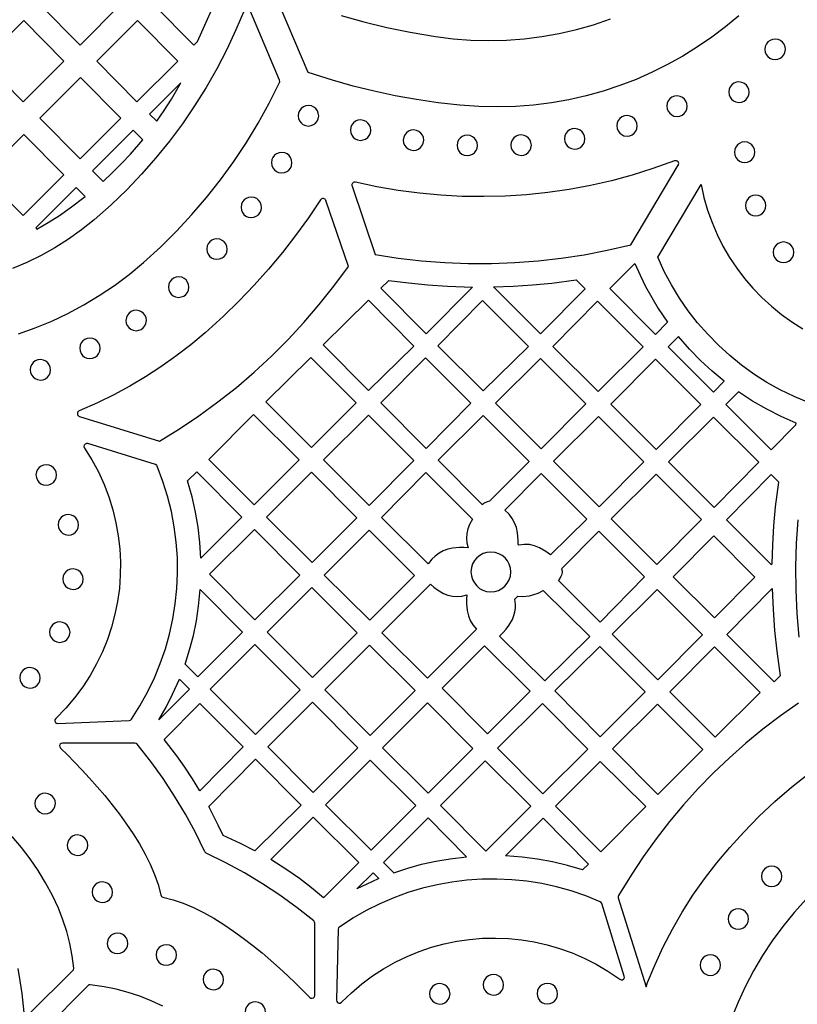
# Model space of a CAD drawing. Header units: millimetres. Extents: x -1176 to 822, y -1617 to -119.
# Tile 47 of 119: x -488 to -360, y -845 to -683. Entities that reach past the tile are written whole.
import ezdxf

# ---------------------------------------------------------------- set-up
doc = ezdxf.new("R2010")
doc.units = ezdxf.units.MM
doc.layers.add('pattern', color=5, linetype='Continuous', true_color=0x0000ff)

msp = doc.modelspace()

# ---------------------------------------------------------------- linework, layer by layer
at = {"layer": 'pattern'}
for points in [[(-477.96, -673.5), (-484.65, -680.19), (-478.04, -686.87), (-471.34, -680.17)], [(-459.25, -673.5), (-465.95, -680.19), (-459.34, -686.87), (-458.75, -686.28), (-454.97, -677.82)], [(-487.31, -682.85), (-494.01, -689.54), (-487.39, -696.22), (-480.7, -689.52)], [(-468.69, -696.22), (-475.3, -689.54), (-468.61, -682.85), (-461.99, -689.52)], [(-365.47, -687.58), (-365.42, -688.02), (-365.25, -688.42), (-365, -688.75), (-364.67, -689.02), (-364.29, -689.2), (-363.79, -689.27), (-363.35, -689.21), (-362.96, -689.05), (-362.62, -688.8), (-362.36, -688.47), (-362.18, -688.08), (-362.1, -687.58), (-362.16, -687.15), (-362.32, -686.75), (-362.57, -686.42), (-362.9, -686.15), (-363.29, -685.98), (-363.79, -685.9), (-364.22, -685.96), (-364.62, -686.12), (-364.96, -686.37), (-365.22, -686.7), (-365.4, -687.09)], [(-477.96, -692.2), (-471.34, -698.87), (-478.04, -705.56), (-484.65, -698.89)], [(-465.45, -699.41), (-464.21, -697.61), (-463.04, -695.77), (-461.49, -693.08), (-466.64, -698.22)], [(-371.41, -694.62), (-371.36, -695.06), (-371.19, -695.45), (-370.94, -695.79), (-370.61, -696.05), (-370.23, -696.23), (-369.73, -696.31), (-369.29, -696.25), (-368.9, -696.09), (-368.56, -695.84), (-368.3, -695.51), (-368.12, -695.12), (-368.04, -694.62), (-368.1, -694.18), (-368.26, -693.79), (-368.51, -693.45), (-368.84, -693.19), (-369.23, -693.01), (-369.73, -692.94), (-370.16, -692.99), (-370.56, -693.16), (-370.9, -693.41), (-371.16, -693.73), (-371.34, -694.12)], [(-381.59, -696.93), (-381.53, -697.36), (-381.37, -697.76), (-381.12, -698.09), (-380.79, -698.36), (-380.41, -698.54), (-379.9, -698.61), (-379.47, -698.55), (-379.07, -698.39), (-378.74, -698.14), (-378.47, -697.81), (-378.3, -697.43), (-378.22, -696.93), (-378.28, -696.49), (-378.44, -696.09), (-378.69, -695.76), (-379.02, -695.49), (-379.4, -695.32), (-379.9, -695.24), (-380.34, -695.3), (-380.74, -695.46), (-381.07, -695.71), (-381.34, -696.04), (-381.51, -696.43)], [(-442.19, -698.5), (-442.14, -698.93), (-441.97, -699.33), (-441.72, -699.67), (-441.4, -699.93), (-441.01, -700.11), (-440.51, -700.18), (-440.07, -700.12), (-439.68, -699.96), (-439.34, -699.71), (-439.08, -699.38), (-438.9, -699), (-438.82, -698.5), (-438.88, -698.06), (-439.04, -697.67), (-439.3, -697.33), (-439.62, -697.06), (-440.01, -696.89), (-440.51, -696.81), (-440.95, -696.87), (-441.34, -697.03), (-441.68, -697.28), (-441.94, -697.61), (-442.12, -698)], [(-389.81, -700.16), (-389.75, -700.6), (-389.59, -700.99), (-389.34, -701.33), (-389.01, -701.59), (-388.63, -701.77), (-388.13, -701.84), (-387.69, -701.79), (-387.29, -701.62), (-386.96, -701.37), (-386.69, -701.05), (-386.52, -700.66), (-386.44, -700.16), (-386.5, -699.72), (-386.66, -699.33), (-386.91, -698.99), (-387.24, -698.73), (-387.63, -698.55), (-388.13, -698.47), (-388.56, -698.53), (-388.96, -698.69), (-389.29, -698.94), (-389.56, -699.27), (-389.74, -699.66)], [(-433.61, -700.85), (-433.56, -701.29), (-433.39, -701.69), (-433.14, -702.02), (-432.82, -702.29), (-432.43, -702.46), (-431.93, -702.54), (-431.49, -702.48), (-431.1, -702.32), (-430.76, -702.07), (-430.5, -701.74), (-430.32, -701.35), (-430.24, -700.85), (-430.3, -700.42), (-430.46, -700.02), (-430.72, -699.69), (-431.04, -699.42), (-431.43, -699.25), (-431.93, -699.17), (-432.37, -699.23), (-432.76, -699.39), (-433.1, -699.64), (-433.36, -699.97), (-433.54, -700.35)], [(-398.42, -702.28), (-398.36, -702.72), (-398.2, -703.12), (-397.95, -703.45), (-397.62, -703.72), (-397.24, -703.89), (-396.74, -703.97), (-396.3, -703.91), (-395.9, -703.75), (-395.57, -703.5), (-395.3, -703.17), (-395.13, -702.78), (-395.05, -702.28), (-395.11, -701.85), (-395.27, -701.45), (-395.52, -701.12), (-395.85, -700.85), (-396.24, -700.68), (-396.74, -700.6), (-397.17, -700.66), (-397.57, -700.82), (-397.91, -701.07), (-398.17, -701.4), (-398.35, -701.78)], [(-487.31, -701.55), (-494.01, -708.24), (-487.39, -714.91), (-480.7, -708.22)], [(-474.25, -709.29), (-472.7, -707.84), (-471.21, -706.35), (-469.77, -704.81), (-467.75, -702.45), (-469.31, -700.89), (-475.98, -707.56)], [(-424.92, -702.51), (-424.86, -702.95), (-424.7, -703.34), (-424.44, -703.68), (-424.12, -703.94), (-423.73, -704.12), (-423.23, -704.19), (-422.79, -704.14), (-422.4, -703.97), (-422.06, -703.72), (-421.8, -703.39), (-421.62, -703.01), (-421.55, -702.51), (-421.6, -702.07), (-421.76, -701.68), (-422.02, -701.34), (-422.34, -701.07), (-422.73, -700.9), (-423.23, -700.82), (-423.67, -700.88), (-424.06, -701.04), (-424.4, -701.29), (-424.66, -701.62), (-424.84, -702.01)], [(-416.08, -703.37), (-416.02, -703.81), (-415.86, -704.2), (-415.61, -704.54), (-415.28, -704.8), (-414.9, -704.98), (-414.4, -705.05), (-413.96, -705), (-413.56, -704.83), (-413.23, -704.58), (-412.96, -704.26), (-412.79, -703.87), (-412.71, -703.37), (-412.77, -702.93), (-412.93, -702.54), (-413.18, -702.2), (-413.51, -701.94), (-413.9, -701.76), (-414.4, -701.68), (-414.83, -701.74), (-415.23, -701.9), (-415.56, -702.16), (-415.83, -702.48), (-416, -702.87)], [(-407.23, -703.33), (-407.18, -703.77), (-407.01, -704.16), (-406.76, -704.5), (-406.43, -704.76), (-406.05, -704.94), (-405.55, -705.02), (-405.11, -704.96), (-404.72, -704.8), (-404.38, -704.54), (-404.12, -704.22), (-403.94, -703.83), (-403.86, -703.33), (-403.92, -702.89), (-404.08, -702.5), (-404.33, -702.16), (-404.66, -701.9), (-405.05, -701.72), (-405.55, -701.64), (-405.98, -701.7), (-406.38, -701.86), (-406.72, -702.12), (-406.98, -702.44), (-407.16, -702.83)], [(-370.49, -704.49), (-370.43, -704.93), (-370.26, -705.34), (-369.99, -705.68), (-369.65, -705.94), (-369.25, -706.11), (-368.8, -706.17), (-368.35, -706.11), (-367.95, -705.94), (-367.61, -705.68), (-367.35, -705.34), (-367.18, -704.93), (-367.12, -704.49), (-367.18, -704.04), (-367.35, -703.64), (-367.61, -703.29), (-367.95, -703.03), (-368.35, -702.86), (-368.8, -702.8), (-369.25, -702.86), (-369.65, -703.03), (-369.99, -703.29), (-370.26, -703.64), (-370.43, -704.04)], [(-446.58, -706.21), (-446.53, -706.65), (-446.36, -707.05), (-446.11, -707.38), (-445.78, -707.65), (-445.4, -707.83), (-444.9, -707.9), (-444.46, -707.84), (-444.07, -707.68), (-443.73, -707.43), (-443.47, -707.1), (-443.29, -706.71), (-443.21, -706.21), (-443.27, -705.78), (-443.43, -705.38), (-443.69, -705.05), (-444.01, -704.78), (-444.4, -704.6), (-444.9, -704.53), (-445.34, -704.59), (-445.73, -704.75), (-446.07, -705), (-446.33, -705.33), (-446.51, -705.71)], [(-485.13, -717.13), (-483.27, -716.03), (-481.45, -714.88), (-479.67, -713.65), (-477.19, -711.78), (-478.69, -710.27), (-485.34, -716.92)], [(-451.58, -713.55), (-451.53, -713.99), (-451.37, -714.38), (-451.11, -714.72), (-450.79, -714.98), (-450.4, -715.16), (-449.9, -715.23), (-449.46, -715.18), (-449.07, -715.01), (-448.73, -714.76), (-448.47, -714.43), (-448.29, -714.05), (-448.22, -713.55), (-448.27, -713.11), (-448.43, -712.72), (-448.69, -712.38), (-449.01, -712.11), (-449.4, -711.94), (-449.9, -711.86), (-450.34, -711.92), (-450.73, -712.08), (-451.07, -712.33), (-451.33, -712.66), (-451.51, -713.05)], [(-368.66, -713.25), (-368.6, -713.7), (-368.43, -714.1), (-368.17, -714.44), (-367.83, -714.7), (-367.43, -714.87), (-366.98, -714.93), (-366.53, -714.87), (-366.13, -714.7), (-365.79, -714.44), (-365.52, -714.1), (-365.35, -713.7), (-365.29, -713.25), (-365.35, -712.8), (-365.52, -712.4), (-365.79, -712.06), (-366.13, -711.79), (-366.53, -711.62), (-366.98, -711.56), (-367.43, -711.62), (-367.83, -711.79), (-368.17, -712.06), (-368.43, -712.4), (-368.6, -712.8)], [(-457.23, -720.4), (-457.17, -720.84), (-457.01, -721.24), (-456.76, -721.57), (-456.43, -721.84), (-456.05, -722.01), (-455.55, -722.09), (-455.11, -722.03), (-454.71, -721.87), (-454.38, -721.62), (-454.11, -721.29), (-453.94, -720.9), (-453.86, -720.4), (-453.92, -719.97), (-454.08, -719.57), (-454.33, -719.23), (-454.66, -718.97), (-455.05, -718.79), (-455.55, -718.72), (-455.98, -718.78), (-456.38, -718.94), (-456.72, -719.19), (-456.98, -719.52), (-457.16, -719.9)], [(-364.09, -720.93), (-364.03, -721.38), (-363.86, -721.78), (-363.6, -722.12), (-363.26, -722.38), (-362.85, -722.56), (-362.4, -722.62), (-361.96, -722.56), (-361.55, -722.38), (-361.21, -722.12), (-360.95, -721.78), (-360.78, -721.38), (-360.72, -720.93), (-360.78, -720.48), (-360.95, -720.08), (-361.21, -719.74), (-361.55, -719.47), (-361.96, -719.3), (-362.4, -719.24), (-362.85, -719.3), (-363.26, -719.47), (-363.6, -719.74), (-363.86, -720.08), (-364.03, -720.48)], [(-386.84, -722.79), (-385.99, -724.71), (-385.07, -726.57), (-384.07, -728.38), (-382.99, -730.16), (-381.45, -732.44), (-383.43, -734.43), (-390.95, -726.91)], [(-463.52, -726.65), (-463.46, -727.09), (-463.3, -727.49), (-463.05, -727.82), (-462.72, -728.09), (-462.34, -728.26), (-461.84, -728.34), (-461.4, -728.28), (-461.01, -728.12), (-460.67, -727.87), (-460.4, -727.54), (-460.23, -727.15), (-460.15, -726.65), (-460.21, -726.21), (-460.37, -725.82), (-460.62, -725.48), (-460.95, -725.22), (-461.34, -725.04), (-461.84, -724.97), (-462.27, -725.02), (-462.67, -725.19), (-463.01, -725.44), (-463.27, -725.77), (-463.45, -726.15)], [(-427.3, -725.55), (-424.08, -725.97), (-420.86, -726.29), (-417.63, -726.51), (-413.56, -726.64), (-421.16, -734.31), (-428.58, -726.82)], [(-410.07, -726.62), (-406.87, -726.51), (-403.69, -726.29), (-400.51, -725.99), (-396.48, -725.45), (-394.99, -726.94), (-402.33, -734.36)], [(-438.07, -736.13), (-430.63, -743.65), (-423.18, -736.35), (-430.62, -728.83)], [(-411.76, -743.73), (-419.21, -736.29), (-411.87, -728.87), (-404.35, -736.39)], [(-392.97, -728.98), (-385.45, -736.49), (-392.86, -743.83), (-400.3, -736.39)], [(-470.51, -732.14), (-470.45, -732.57), (-470.29, -732.97), (-470.04, -733.31), (-469.71, -733.57), (-469.32, -733.75), (-468.82, -733.82), (-468.39, -733.76), (-467.99, -733.6), (-467.66, -733.35), (-467.39, -733.02), (-467.22, -732.64), (-467.14, -732.14), (-467.2, -731.7), (-467.36, -731.3), (-467.61, -730.97), (-467.94, -730.7), (-468.33, -730.53), (-468.82, -730.45), (-469.26, -730.51), (-469.66, -730.67), (-469.99, -730.92), (-470.26, -731.25), (-470.43, -731.64)], [(-478.11, -736.71), (-478.05, -737.15), (-477.89, -737.55), (-477.64, -737.88), (-477.31, -738.15), (-476.93, -738.32), (-476.43, -738.4), (-475.99, -738.34), (-475.59, -738.18), (-475.26, -737.93), (-474.99, -737.6), (-474.82, -737.21), (-474.74, -736.71), (-474.8, -736.28), (-474.96, -735.88), (-475.21, -735.55), (-475.54, -735.28), (-475.93, -735.11), (-476.43, -735.03), (-476.86, -735.09), (-477.26, -735.25), (-477.6, -735.5), (-477.86, -735.83), (-478.04, -736.21)], [(-372.15, -742.14), (-374.16, -740.47), (-376.07, -738.7), (-377.87, -736.84), (-379.67, -734.75), (-381.39, -736.47), (-373.93, -743.92)], [(-486.25, -740.25), (-486.19, -740.69), (-486.03, -741.08), (-485.78, -741.42), (-485.45, -741.68), (-485.07, -741.86), (-484.57, -741.93), (-484.13, -741.88), (-483.73, -741.71), (-483.4, -741.46), (-483.13, -741.13), (-482.96, -740.75), (-482.88, -740.25), (-482.94, -739.81), (-483.1, -739.42), (-483.35, -739.08), (-483.68, -738.81), (-484.07, -738.64), (-484.57, -738.56), (-485, -738.62), (-485.4, -738.78), (-485.73, -739.03), (-486, -739.36), (-486.18, -739.75)], [(-432.67, -745.67), (-440.02, -753.01), (-447.52, -745.52), (-440.13, -738.21)], [(-413.79, -745.75), (-421.13, -753.16), (-428.61, -745.68), (-421.27, -738.28)], [(-402.33, -738.41), (-394.89, -745.85), (-402.23, -753.26), (-409.74, -745.75)], [(-383.47, -738.48), (-375.99, -745.95), (-383.33, -753.36), (-390.8, -745.89)], [(-360.3, -749), (-362.78, -747.92), (-365.17, -746.72), (-367.49, -745.38), (-369.8, -743.88), (-371.89, -745.96), (-364.45, -753.4), (-360.38, -749.29)], [(-449.4, -762.43), (-456.86, -754.98), (-449.52, -747.57), (-442.02, -755.06)], [(-430.5, -762.53), (-438.01, -755.02), (-430.63, -747.71), (-423.19, -755.15)], [(-411.93, -762.36), (-411.69, -762.19), (-411.06, -761.87), (-410.66, -761.78), (-404.24, -755.3), (-411.77, -747.77), (-419.18, -755.11)], [(-392.72, -762.76), (-400.24, -755.25), (-392.83, -747.91), (-385.39, -755.35)], [(-366.48, -755.45), (-373.82, -762.86), (-381.33, -755.35), (-373.93, -748.02)], [(-469.59, -797.66), (-468.2, -795.47), (-466.94, -793.21), (-465.83, -790.89), (-464.86, -788.53), (-464.02, -786.12), (-463.33, -783.67), (-462.79, -781.2), (-462.39, -778.7), (-462.13, -776.18), (-462.01, -773.65), (-462.05, -771.11), (-462.23, -768.57), (-462.55, -766.05), (-463.03, -763.53), (-463.65, -761.04), (-464.42, -758.58), (-465.36, -756.1), (-465.45, -755.95), (-465.66, -755.83), (-476.77, -752.38), (-477.01, -752.37), (-477.22, -752.47), (-477.35, -752.65), (-477.4, -752.87), (-477.31, -753.11), (-476.1, -755.05), (-475.03, -757.03), (-474.1, -759.07), (-473.31, -761.14), (-472.66, -763.24), (-472.14, -765.37), (-471.76, -767.52), (-471.52, -769.68), (-471.41, -771.84), (-471.43, -774.01), (-471.59, -776.17), (-471.89, -778.31), (-472.31, -780.43), (-472.87, -782.53), (-473.56, -784.59), (-474.38, -786.61), (-475.33, -788.58), (-476.41, -790.51), (-477.61, -792.37), (-478.95, -794.16), (-480.41, -795.88), (-482.05, -797.57), (-482.17, -797.77), (-482.19, -797.99), (-482.11, -798.19), (-481.94, -798.34), (-481.69, -798.4), (-469.97, -797.87), (-469.78, -797.83)], [(-485.29, -757.53), (-485.23, -757.97), (-485.07, -758.36), (-484.82, -758.7), (-484.49, -758.96), (-484.1, -759.14), (-483.6, -759.22), (-483.16, -759.16), (-482.77, -759), (-482.43, -758.75), (-482.17, -758.42), (-481.99, -758.03), (-481.92, -757.53), (-481.97, -757.09), (-482.14, -756.7), (-482.39, -756.36), (-482.72, -756.1), (-483.1, -755.92), (-483.6, -755.85), (-484.04, -755.9), (-484.43, -756.06), (-484.77, -756.32), (-485.04, -756.64), (-485.21, -757.03)], [(-460.39, -758.5), (-458.87, -756.99), (-451.45, -764.48), (-458.19, -771.22), (-458.35, -768.65), (-458.64, -766.12), (-459.07, -763.62), (-459.63, -761.14)], [(-439.88, -771.91), (-447.38, -764.49), (-440, -757.05), (-432.54, -764.58)], [(-414.26, -769.52), (-414.97, -769.46), (-415.67, -769.45), (-416.84, -769.57), (-417.61, -769.74), (-418.34, -770.02), (-419.02, -770.39), (-419.65, -770.85), (-420.21, -771.39), (-420.8, -772.15), (-428.5, -764.51), (-421.2, -757.14), (-413.54, -764.79), (-414.04, -765.67), (-414.32, -766.39), (-414.49, -767.14), (-414.54, -767.9), (-414.48, -768.66)], [(-400.7, -770.67), (-401.47, -770.09), (-402.5, -769.51), (-403.34, -769.17), (-404.17, -768.98), (-405.02, -768.94), (-405.92, -769.04), (-406.01, -768.95), (-406.01, -768.25), (-406.13, -767.06), (-406.32, -766.18), (-406.61, -765.39), (-407.01, -764.66), (-407.52, -763.99), (-408.22, -763.3), (-402.25, -757.28), (-394.76, -764.78)], [(-375.89, -764.85), (-383.22, -772.26), (-390.73, -764.75), (-383.32, -757.41)], [(-364.27, -772.12), (-364.17, -769), (-363.99, -765.88), (-363.7, -762.78), (-363.2, -758.74), (-364.46, -757.47), (-371.8, -764.89), (-364.41, -772.27)], [(-481.65, -765.73), (-481.6, -766.17), (-481.43, -766.56), (-481.18, -766.9), (-480.86, -767.16), (-480.47, -767.34), (-479.97, -767.41), (-479.53, -767.36), (-479.14, -767.19), (-478.8, -766.94), (-478.54, -766.61), (-478.36, -766.23), (-478.28, -765.73), (-478.34, -765.29), (-478.5, -764.9), (-478.76, -764.56), (-479.08, -764.29), (-479.47, -764.12), (-479.97, -764.04), (-480.41, -764.1), (-480.8, -764.26), (-481.14, -764.51), (-481.4, -764.84), (-481.58, -765.23)], [(-456.76, -773.84), (-449.38, -766.47), (-441.94, -773.97), (-449.32, -781.35)], [(-437.91, -774), (-430.54, -766.62), (-423.05, -774.04), (-430.42, -781.41)], [(-398.89, -772.98), (-398.82, -773.27), (-398.81, -773.54), (-398.91, -773.98), (-399.01, -774.22), (-399.4, -774.88), (-392.57, -781.7), (-385.24, -774.29), (-392.75, -766.78)], [(-373.86, -767.56), (-367.11, -774.31), (-373.77, -781.03), (-380.52, -774.28)], [(-413.78, -773.47), (-413.72, -774.12), (-413.53, -774.73), (-413.23, -775.28), (-412.84, -775.77), (-412.37, -776.17), (-411.82, -776.47), (-411.21, -776.67), (-410.51, -776.74), (-409.85, -776.68), (-409.24, -776.49), (-408.69, -776.19), (-408.21, -775.8), (-407.81, -775.33), (-407.5, -774.78), (-407.31, -774.18), (-407.23, -773.47), (-407.3, -772.82), (-407.48, -772.21), (-407.78, -771.66), (-408.17, -771.17), (-408.65, -770.77), (-409.2, -770.47), (-409.8, -770.27), (-410.51, -770.2), (-411.16, -770.26), (-411.77, -770.45), (-412.32, -770.74), (-412.8, -771.14), (-413.2, -771.61), (-413.51, -772.16), (-413.71, -772.76)], [(-480.89, -774.66), (-480.83, -775.1), (-480.67, -775.49), (-480.42, -775.83), (-480.09, -776.09), (-479.7, -776.27), (-479.2, -776.35), (-478.76, -776.29), (-478.37, -776.13), (-478.03, -775.87), (-477.77, -775.55), (-477.59, -775.16), (-477.52, -774.66), (-477.58, -774.22), (-477.74, -773.83), (-477.99, -773.49), (-478.32, -773.23), (-478.7, -773.05), (-479.2, -772.98), (-479.64, -773.03), (-480.04, -773.19), (-480.37, -773.45), (-480.64, -773.77), (-480.81, -774.16)], [(-460.79, -788.6), (-460.04, -786.25), (-459.42, -783.89), (-458.93, -781.52), (-458.55, -779.11), (-458.28, -776.37), (-451.34, -783.37), (-458.68, -790.71)], [(-447.31, -783.39), (-439.92, -776), (-432.47, -783.46), (-439.82, -790.81)], [(-414.45, -777.22), (-414.52, -777.93), (-414.52, -778.63), (-414.41, -779.8), (-414.21, -780.66), (-413.91, -781.44), (-413.48, -782.16), (-412.89, -782.88), (-420.92, -790.91), (-428.43, -783.47), (-420.46, -775.5), (-419.9, -775.99), (-419.31, -776.42), (-418.3, -777), (-417.58, -777.28), (-416.84, -777.45), (-416.07, -777.51), (-415.31, -777.44)], [(-409.1, -784.02), (-408.52, -783.47), (-408, -782.89), (-407.55, -782.26), (-406.98, -781.26), (-406.72, -780.65), (-406.55, -780.05), (-406.46, -779.44), (-406.46, -778.82), (-406.59, -777.96), (-406.1, -777.47), (-405.32, -777.48), (-404.18, -777.37), (-403.43, -777.2), (-402.74, -776.95), (-401.92, -776.5), (-394.27, -784.07), (-401.66, -791.39)], [(-390.59, -783.68), (-383.18, -776.34), (-375.74, -783.78), (-383.08, -791.19)], [(-362.93, -790.55), (-363.93, -791.55), (-371.74, -783.74), (-364.26, -776.17), (-364.12, -779.64), (-363.87, -783.08), (-363.51, -786.51)], [(-483.07, -783.36), (-483.01, -783.79), (-482.85, -784.19), (-482.6, -784.53), (-482.27, -784.79), (-481.89, -784.97), (-481.39, -785.04), (-480.95, -784.98), (-480.55, -784.82), (-480.22, -784.57), (-479.95, -784.24), (-479.78, -783.86), (-479.7, -783.36), (-479.76, -782.92), (-479.92, -782.52), (-480.17, -782.19), (-480.5, -781.92), (-480.89, -781.75), (-481.39, -781.67), (-481.82, -781.73), (-482.22, -781.89), (-482.56, -782.14), (-482.82, -782.47), (-483, -782.85)], [(-449.32, -785.4), (-441.86, -792.85), (-449.22, -800.2), (-456.67, -792.75)], [(-430.46, -785.5), (-422.95, -792.94), (-430.36, -800.34), (-437.8, -792.84)], [(-418.51, -792.55), (-411.56, -785.6), (-404.05, -793.04), (-411.07, -800.06)], [(-392.56, -800.55), (-400.01, -793.03), (-392.62, -785.7), (-385.16, -793.16)], [(-373.76, -785.77), (-366.24, -793.28), (-373.65, -800.62), (-381.1, -793.18)], [(-487.97, -790.87), (-487.91, -791.3), (-487.75, -791.7), (-487.5, -792.04), (-487.17, -792.3), (-486.78, -792.48), (-486.28, -792.55), (-485.85, -792.49), (-485.45, -792.33), (-485.11, -792.08), (-484.85, -791.75), (-484.67, -791.37), (-484.6, -790.87), (-484.66, -790.43), (-484.82, -790.03), (-485.07, -789.7), (-485.4, -789.43), (-485.78, -789.26), (-486.28, -789.18), (-486.72, -789.24), (-487.12, -789.4), (-487.45, -789.65), (-487.72, -789.98), (-487.89, -790.37)], [(-465.08, -797.75), (-463.9, -795.69), (-462.83, -793.58), (-461.72, -791.07), (-460.06, -792.73)], [(-458.37, -809.43), (-459.57, -807.48), (-460.83, -805.57), (-462.14, -803.71), (-464.21, -800.99), (-458.38, -795.1), (-451.24, -802.23)], [(-439.71, -809.7), (-447.19, -802.23), (-439.82, -794.86), (-432.38, -802.37)], [(-420.92, -794.96), (-413.48, -802.47), (-420.82, -809.81), (-428.33, -802.37)], [(-394.58, -802.58), (-401.96, -809.95), (-409.4, -802.44), (-402.02, -795.07)], [(-383.06, -810.05), (-390.51, -802.52), (-383.12, -795.2), (-375.66, -802.66)], [(-439.46, -831.18), (-439.49, -831.01), (-439.64, -830.81), (-442.38, -828.65), (-445.18, -826.61), (-448.06, -824.71), (-451.02, -822.93), (-454.06, -821.27), (-457.31, -819.67), (-457.38, -819.63), (-457.54, -819.44), (-459.08, -816.3), (-460.74, -813.26), (-462.51, -810.3), (-464.41, -807.42), (-466.43, -804.61), (-468.68, -801.76), (-468.8, -801.64), (-469.05, -801.58), (-480.93, -801.58), (-481.15, -801.64), (-481.31, -801.78), (-481.4, -801.97), (-481.39, -802.19), (-481.26, -802.41), (-480.13, -803.53), (-478.95, -804.72), (-477.73, -806), (-476.49, -807.35), (-475.23, -808.76), (-473.98, -810.22), (-472.75, -811.74), (-471.55, -813.3), (-470.39, -814.9), (-469.3, -816.52), (-468.28, -818.17), (-467.35, -819.83), (-466.52, -821.51), (-465.81, -823.18), (-465.23, -824.85), (-464.79, -826.55), (-464.74, -826.7), (-464.65, -826.81), (-464.42, -826.92), (-462.76, -827.35), (-461.09, -827.92), (-459.42, -828.63), (-457.74, -829.46), (-456.08, -830.39), (-454.43, -831.41), (-452.81, -832.5), (-451.21, -833.66), (-449.65, -834.86), (-448.13, -836.09), (-446.67, -837.34), (-445.26, -838.6), (-443.91, -839.84), (-442.63, -841.06), (-441.43, -842.25), (-440.29, -843.4), (-440.09, -843.52), (-439.88, -843.54), (-439.68, -843.47), (-439.53, -843.31), (-439.46, -843.06)], [(-456.9, -812.01), (-449.21, -804.26), (-441.7, -811.77), (-449.29, -819.28), (-451.68, -818.08), (-454.52, -816.8), (-455.34, -815.06)], [(-430.21, -819.2), (-437.69, -811.72), (-430.35, -804.39), (-422.84, -811.83)], [(-418.79, -811.83), (-411.45, -804.49), (-403.94, -811.94), (-411.35, -819.34)], [(-392.45, -819.45), (-399.89, -811.94), (-392.56, -804.6), (-385.04, -812.04)], [(-485.47, -811.53), (-485.42, -811.97), (-485.26, -812.36), (-485, -812.7), (-484.68, -812.97), (-484.29, -813.14), (-483.79, -813.22), (-483.35, -813.16), (-482.96, -813), (-482.62, -812.75), (-482.36, -812.42), (-482.18, -812.03), (-482.11, -811.53), (-482.16, -811.09), (-482.32, -810.7), (-482.58, -810.36), (-482.9, -810.1), (-483.29, -809.92), (-483.79, -809.85), (-484.23, -809.9), (-484.62, -810.07), (-484.96, -810.32), (-485.22, -810.65), (-485.4, -811.03)], [(-446.71, -820.74), (-439.71, -813.75), (-432.24, -821.23), (-438.02, -827.02), (-439.98, -825.4), (-441.99, -823.86), (-444.07, -822.41)], [(-426.47, -822.9), (-424.19, -822.15), (-421.89, -821.51), (-419.58, -820.99), (-417.23, -820.59), (-414.5, -820.27), (-420.84, -813.88), (-428.18, -821.21)], [(-395.45, -822.44), (-397.9, -821.71), (-400.37, -821.12), (-402.85, -820.66), (-405.36, -820.34), (-408.1, -820.13), (-401.92, -813.96), (-394.48, -821.47)], [(-480.15, -818.37), (-480.09, -818.8), (-479.93, -819.2), (-479.68, -819.54), (-479.35, -819.8), (-478.96, -819.98), (-478.46, -820.05), (-478.02, -820), (-477.63, -819.83), (-477.29, -819.58), (-477.03, -819.25), (-476.85, -818.87), (-476.78, -818.37), (-476.84, -817.93), (-477, -817.53), (-477.25, -817.2), (-477.58, -816.93), (-477.96, -816.76), (-478.46, -816.68), (-478.9, -816.74), (-479.29, -816.9), (-479.63, -817.15), (-479.9, -817.48), (-480.07, -817.87)], [(-366.04, -823.5), (-365.98, -823.95), (-365.81, -824.35), (-365.54, -824.69), (-365.2, -824.96), (-364.8, -825.13), (-364.35, -825.19), (-363.9, -825.13), (-363.5, -824.96), (-363.16, -824.69), (-362.9, -824.35), (-362.73, -823.95), (-362.67, -823.5), (-362.73, -823.05), (-362.9, -822.65), (-363.16, -822.31), (-363.5, -822.05), (-363.9, -821.88), (-364.35, -821.82), (-364.8, -821.88), (-365.2, -822.05), (-365.54, -822.31), (-365.81, -822.65), (-365.98, -823.05)], [(-428.92, -823.86), (-430.08, -824.37), (-432.54, -825.57), (-429.87, -822.91)], [(-476.07, -826.1), (-476.02, -826.54), (-475.85, -826.93), (-475.6, -827.27), (-475.27, -827.53), (-474.89, -827.71), (-474.39, -827.79), (-473.95, -827.73), (-473.56, -827.57), (-473.22, -827.31), (-472.95, -826.99), (-472.78, -826.6), (-472.7, -826.1), (-472.76, -825.66), (-472.92, -825.27), (-473.17, -824.93), (-473.5, -824.67), (-473.89, -824.49), (-474.39, -824.41), (-474.82, -824.47), (-475.22, -824.63), (-475.56, -824.89), (-475.82, -825.21), (-476, -825.6)], [(-392.56, -827.66), (-394.91, -826.71), (-397.3, -825.9), (-399.72, -825.22), (-402.16, -824.69), (-404.61, -824.3), (-407.08, -824.05), (-409.55, -823.94), (-412.02, -823.97), (-414.48, -824.14), (-416.93, -824.44), (-419.36, -824.88), (-421.76, -825.46), (-424.14, -826.17), (-426.47, -827.02), (-428.77, -828), (-431.01, -829.12), (-433.2, -830.37), (-435.42, -831.82), (-435.56, -831.96), (-435.62, -832.2), (-435.9, -843.84), (-435.85, -844.07), (-435.71, -844.24), (-435.51, -844.33), (-435.29, -844.32), (-435.07, -844.19), (-433.45, -842.62), (-431.75, -841.18), (-429.97, -839.86), (-428.14, -838.67), (-426.24, -837.6), (-424.3, -836.66), (-422.3, -835.85), (-420.27, -835.16), (-418.21, -834.59), (-416.12, -834.16), (-414.01, -833.85), (-411.89, -833.67), (-409.76, -833.63), (-407.62, -833.71), (-405.5, -833.92), (-403.38, -834.26), (-401.28, -834.73), (-399.21, -835.34), (-397.16, -836.07), (-395.15, -836.94), (-393.19, -837.95), (-391.27, -839.08), (-389.32, -840.41), (-389.09, -840.51), (-388.86, -840.48), (-388.68, -840.35), (-388.57, -840.14), (-388.58, -839.89), (-392.29, -827.96), (-392.36, -827.81)], [(-371.53, -830.5), (-371.47, -830.94), (-371.3, -831.35), (-371.04, -831.69), (-370.7, -831.95), (-370.3, -832.12), (-369.85, -832.18), (-369.4, -832.12), (-369, -831.95), (-368.66, -831.69), (-368.39, -831.35), (-368.22, -830.94), (-368.16, -830.5), (-368.22, -830.05), (-368.39, -829.65), (-368.66, -829.3), (-369, -829.04), (-369.4, -828.87), (-369.85, -828.81), (-370.3, -828.87), (-370.7, -829.04), (-371.04, -829.3), (-371.3, -829.65), (-371.47, -830.05)], [(-473.57, -834.51), (-473.51, -834.94), (-473.35, -835.34), (-473.1, -835.68), (-472.77, -835.94), (-472.38, -836.12), (-471.88, -836.19), (-471.45, -836.13), (-471.05, -835.97), (-470.72, -835.72), (-470.45, -835.39), (-470.27, -835.01), (-470.2, -834.51), (-470.26, -834.07), (-470.42, -833.67), (-470.67, -833.34), (-471, -833.07), (-471.39, -832.9), (-471.88, -832.82), (-472.32, -832.88), (-472.72, -833.04), (-473.05, -833.29), (-473.32, -833.62), (-473.49, -834.01)], [(-465.56, -836.42), (-465.5, -836.86), (-465.34, -837.25), (-465.09, -837.59), (-464.76, -837.86), (-464.37, -838.03), (-463.87, -838.11), (-463.44, -838.05), (-463.04, -837.89), (-462.71, -837.64), (-462.44, -837.31), (-462.27, -836.92), (-462.19, -836.42), (-462.25, -835.98), (-462.41, -835.59), (-462.66, -835.25), (-462.99, -834.99), (-463.37, -834.81), (-463.87, -834.74), (-464.31, -834.79), (-464.71, -834.96), (-465.04, -835.21), (-465.31, -835.53), (-465.48, -835.92)], [(-376.11, -838.08), (-376.05, -838.53), (-375.88, -838.93), (-375.62, -839.27), (-375.28, -839.54), (-374.87, -839.71), (-374.43, -839.77), (-373.98, -839.71), (-373.58, -839.54), (-373.24, -839.27), (-372.97, -838.93), (-372.8, -838.53), (-372.74, -838.08), (-372.8, -837.63), (-372.97, -837.23), (-373.24, -836.89), (-373.58, -836.62), (-373.98, -836.46), (-374.43, -836.4), (-374.87, -836.46), (-375.28, -836.62), (-375.62, -836.89), (-375.88, -837.23), (-376.05, -837.63)], [(-457.83, -840.45), (-457.77, -840.89), (-457.61, -841.28), (-457.35, -841.62), (-457.03, -841.88), (-456.64, -842.06), (-456.14, -842.13), (-455.7, -842.08), (-455.31, -841.91), (-454.97, -841.66), (-454.71, -841.34), (-454.53, -840.95), (-454.46, -840.45), (-454.51, -840.01), (-454.68, -839.62), (-454.93, -839.28), (-455.25, -839.01), (-455.64, -838.84), (-456.14, -838.76), (-456.58, -838.82), (-456.97, -838.98), (-457.31, -839.23), (-457.57, -839.56), (-457.75, -839.95)], [(-411.78, -841.31), (-411.72, -841.75), (-411.56, -842.15), (-411.31, -842.48), (-410.98, -842.75), (-410.59, -842.92), (-410.09, -843), (-409.66, -842.94), (-409.26, -842.78), (-408.93, -842.53), (-408.66, -842.2), (-408.48, -841.81), (-408.41, -841.31), (-408.47, -840.88), (-408.63, -840.48), (-408.88, -840.14), (-409.21, -839.88), (-409.59, -839.7), (-410.09, -839.63), (-410.53, -839.68), (-410.93, -839.85), (-411.26, -840.1), (-411.53, -840.43), (-411.7, -840.81)], [(-420.6, -842.8), (-420.54, -843.24), (-420.38, -843.63), (-420.13, -843.97), (-419.8, -844.23), (-419.42, -844.41), (-418.92, -844.49), (-418.48, -844.43), (-418.08, -844.27), (-417.75, -844.01), (-417.48, -843.69), (-417.31, -843.3), (-417.23, -842.8), (-417.29, -842.36), (-417.45, -841.97), (-417.7, -841.63), (-418.03, -841.37), (-418.42, -841.19), (-418.92, -841.12), (-419.35, -841.17), (-419.75, -841.33), (-420.09, -841.59), (-420.35, -841.91), (-420.53, -842.3)], [(-402.92, -842.78), (-402.86, -843.21), (-402.7, -843.61), (-402.44, -843.95), (-402.12, -844.21), (-401.73, -844.39), (-401.23, -844.46), (-400.79, -844.4), (-400.4, -844.24), (-400.06, -843.99), (-399.8, -843.66), (-399.62, -843.28), (-399.55, -842.78), (-399.6, -842.34), (-399.77, -841.94), (-400.02, -841.61), (-400.34, -841.34), (-400.73, -841.17), (-401.23, -841.09), (-401.67, -841.15), (-402.06, -841.31), (-402.4, -841.56), (-402.66, -841.89), (-402.84, -842.28)], [(-450.92, -845.82), (-450.86, -846.25), (-450.7, -846.65), (-450.45, -846.99), (-450.12, -847.25), (-449.73, -847.43), (-449.23, -847.5), (-448.79, -847.44), (-448.4, -847.28), (-448.06, -847.03), (-447.8, -846.7), (-447.62, -846.32), (-447.55, -845.82), (-447.61, -845.38), (-447.77, -844.98), (-448.02, -844.65), (-448.35, -844.38), (-448.73, -844.21), (-449.23, -844.13), (-449.67, -844.19), (-450.06, -844.35), (-450.4, -844.6), (-450.67, -844.93), (-450.84, -845.32)]]:
    msp.add_lwpolyline(points, close=True, dxfattribs=at)
for points in [[(-369.77, -682.05), (-371.94, -683.87), (-374.2, -685.58), (-376.54, -687.19), (-378.96, -688.69), (-381.45, -690.08), (-384, -691.35), (-386.62, -692.51), (-389.31, -693.54), (-392.04, -694.44), (-394.84, -695.22), (-397.68, -695.86), (-400.57, -696.37), (-403.5, -696.74), (-406.47, -696.97), (-409.47, -697.05), (-412.51, -696.98), (-415.62, -696.75), (-419.19, -696.35), (-422.72, -695.83), (-426.22, -695.21), (-429.69, -694.47), (-433.14, -693.62), (-436.57, -692.65), (-440.57, -691.37), (-446.19, -678.1)], [(-451.04, -681.1), (-452.42, -684.4), (-453.92, -687.63), (-455.56, -690.79), (-457.32, -693.87), (-459.21, -696.88), (-461.21, -699.81), (-463.33, -702.65), (-465.57, -705.41), (-467.92, -708.07), (-470.38, -710.65), (-472.94, -713.12), (-475.73, -715.59), (-477.82, -717.26), (-479.97, -718.79), (-482.18, -720.19), (-484.46, -721.46), (-486.79, -722.6), (-489.16, -723.6)], [(-488.16, -734.31), (-485.41, -733.34), (-482.71, -732.23), (-480.04, -730.98), (-477.44, -729.59), (-474.88, -728.06), (-472.39, -726.38), (-469.97, -724.57), (-467.61, -722.61), (-464.85, -720.1), (-462.21, -717.47), (-459.67, -714.75), (-457.25, -711.92), (-454.95, -709), (-452.77, -705.99), (-450.71, -702.89), (-448.78, -699.7), (-446.98, -696.44), (-445.28, -693.03), (-445.23, -692.88), (-445.27, -692.63), (-450.15, -681.09)], [(-435.13, -682.03), (-431.39, -683.07), (-427.61, -683.99), (-423.79, -684.77), (-419.61, -685.48), (-416.69, -685.84), (-413.78, -686.06), (-410.86, -686.13), (-407.94, -686.05), (-405.04, -685.83), (-402.15, -685.47), (-399.28, -684.96), (-396.44, -684.32), (-393.63, -683.53), (-390.86, -682.59)], [(-433.33, -710.07), (-429.53, -721.3), (-425.73, -721.89), (-421.91, -722.33), (-418.08, -722.62), (-414.25, -722.77), (-410.42, -722.78), (-406.59, -722.63), (-402.76, -722.35), (-398.95, -721.91), (-395.16, -721.33), (-391.38, -720.61), (-387.48, -719.7), (-379.7, -706.64)], [(-380.31, -705.92), (-383.87, -707.19), (-387.27, -708.25), (-390.7, -709.17), (-394.15, -709.95), (-397.63, -710.6), (-401.13, -711.1), (-404.64, -711.47), (-408.16, -711.7), (-411.69, -711.79), (-415.22, -711.74), (-418.74, -711.56), (-422.26, -711.23), (-425.77, -710.77), (-429.27, -710.16), (-432.75, -709.42)], [(-358.19, -745.69), (-360.65, -744.66), (-362.93, -743.55), (-365.13, -742.31), (-367.26, -740.95), (-369.3, -739.48), (-371.25, -737.89), (-373.1, -736.21), (-374.86, -734.41), (-376.52, -732.52), (-378.06, -730.54), (-379.5, -728.47), (-380.82, -726.31), (-382.02, -724.07), (-383.09, -721.75), (-375.96, -709.78), (-375.49, -711.92), (-374.89, -714.02), (-374.16, -716.05), (-373.32, -718.03), (-372.36, -719.94), (-371.28, -721.79), (-370.1, -723.56), (-368.82, -725.25), (-367.44, -726.85), (-365.97, -728.37), (-364.4, -729.8), (-362.75, -731.14), (-361.03, -732.37), (-359.22, -733.5)], [(-438.51, -712.32), (-440.52, -715.29), (-442.61, -718.17), (-444.79, -720.97), (-447.06, -723.69), (-449.42, -726.33), (-451.89, -728.9), (-454.46, -731.41), (-457.5, -734.17), (-459.86, -736.15), (-462.28, -738.02), (-464.76, -739.78), (-467.29, -741.42), (-469.87, -742.95), (-472.49, -744.37), (-475.16, -745.67), (-478.17, -746.99)], [(-478.13, -747.93), (-465, -752), (-461.7, -749.96), (-458.5, -747.8), (-455.38, -745.53), (-452.35, -743.13), (-449.42, -740.63), (-446.59, -738.01), (-443.86, -735.29), (-441.24, -732.46), (-438.72, -729.54), (-436.32, -726.51), (-433.94, -723.28), (-437.62, -712.43)], [(-360.04, -764.93), (-360.31, -768.77), (-360.43, -772.62), (-360.4, -776.47), (-360.22, -780.32), (-359.9, -784.16)], [(-359.96, -795.06), (-362.92, -797.14), (-365.8, -799.33), (-368.59, -801.61), (-371.29, -804), (-373.9, -806.49), (-376.41, -809.07), (-378.83, -811.74), (-381.15, -814.49), (-383.36, -817.34), (-385.47, -820.27), (-387.47, -823.28), (-389.52, -826.63), (-389.57, -826.77), (-389.56, -827.02), (-385.01, -841.63), (-384.76, -840.95), (-383.53, -837.99), (-382.17, -835.06), (-380.68, -832.19), (-379.06, -829.37), (-377.3, -826.61), (-375.41, -823.91), (-373.39, -821.28), (-371.23, -818.73), (-368.95, -816.26), (-366.44, -813.68), (-363.81, -811.21), (-361.09, -808.84), (-358.26, -806.59)], [(-488.3, -838.65), (-487.93, -840.69), (-487.63, -842.74), (-487.3, -845.86), (-487.23, -846.07), (-487.09, -846.22), (-486.91, -846.29), (-486.71, -846.29), (-486.48, -846.16), (-479.22, -838.99), (-479.12, -838.85), (-479.08, -838.6), (-479.35, -836.54), (-479.74, -834.53), (-480.24, -832.57), (-480.87, -830.65), (-481.61, -828.75), (-482.59, -826.66), (-483.73, -824.55), (-484.95, -822.54), (-486.26, -820.6), (-487.68, -818.73), (-489.2, -816.93)], [(-358.65, -827.19), (-360.65, -829.42), (-362.52, -831.72), (-364.25, -834.09), (-365.85, -836.53), (-367.32, -839.02), (-368.66, -841.57), (-369.87, -844.17), (-370.94, -846.81)], [(-464.46, -844.85), (-466.34, -843.97), (-468.23, -843.21), (-470.15, -842.57), (-472.11, -842.05), (-474.11, -841.65), (-476.4, -841.34), (-476.58, -841.35), (-476.79, -841.48), (-483.96, -848.74)]]:
    msp.add_lwpolyline(points, dxfattribs=at)
for centre, start, end in [((-380.13, -706.39, 690.51), 329.2184, 110.8334), ((-432.86, -709.91, 690.51), 76.8031, 198.6936), ((-438.09, -712.59, 690.51), 18.7205, 146.9404), ((-477.98, -747.45, 690.51), 112.3382, 252.7808)]:
    msp.add_arc(centre, 0.5, start, end, dxfattribs=at)

doc.saveas('drawing.dxf')
